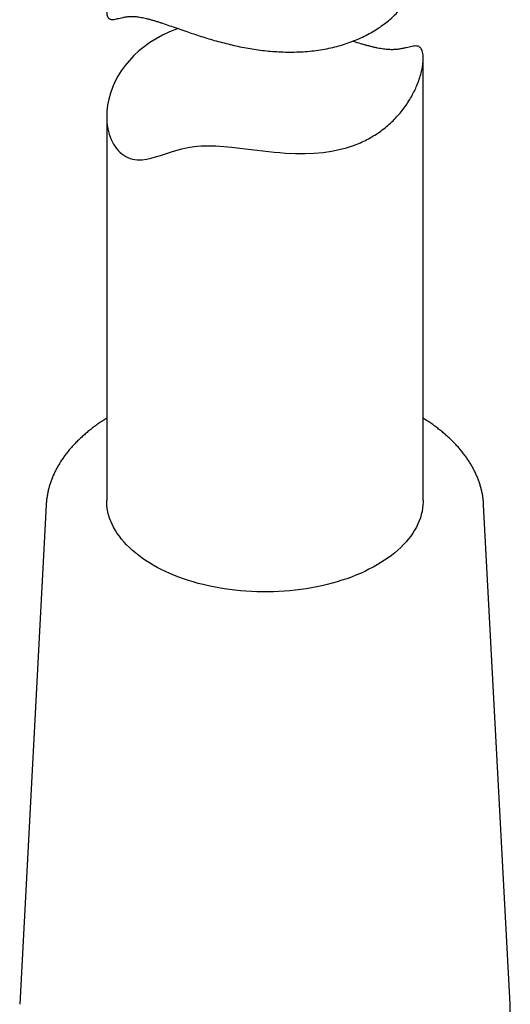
# Model space of a CAD drawing. Header units: millimetres. Extents: x 8 to 552, y 12 to 759.
# Tile 32 of 55: x 495 to 518, y 90 to 136. Entities that reach past the tile are written whole.
import ezdxf

# ---------------------------------------------------------------- set-up
doc = ezdxf.new("R2010")
doc.units = ezdxf.units.MM

msp = doc.modelspace()

# ---------------------------------------------------------------- linework, layer by layer
at = {"color": 7, "linetype": 'Continuous', "lineweight": 30}
for p, q in [((513.652, 113.685), (513.652, 134.631)), ((498.652, 131.88), (498.652, 113.685)), ((495.786, 113.478), (494.53, 89.821)), ((517.774, 89.821), (516.517, 113.478)), ((494.529, 89.817), (494.53, 89.821))]:
    msp.add_line(p, q, dxfattribs=at)
at = {"color": 7, "linetype": 'Continuous', "lineweight": 30, "flags": 128}
for points in [[(502.033, 136.037), (501.967, 136.015), (501.63, 135.879), (501.305, 135.726), (500.994, 135.557), (500.698, 135.372), (500.431, 135.181), (500.179, 134.978), (499.944, 134.761), (499.726, 134.533), (499.526, 134.293), (499.346, 134.044), (499.185, 133.787), (499.044, 133.522), (498.924, 133.25), (498.826, 132.974), (498.748, 132.694), (498.693, 132.412), (498.661, 132.128), (498.652, 131.845), (498.667, 131.567), (498.707, 131.296), (498.771, 131.035), (498.861, 130.789), (498.975, 130.563), (499.113, 130.359), (499.191, 130.267), (499.274, 130.182), (499.364, 130.104), (499.458, 130.035), (499.555, 129.976), (499.656, 129.926), (499.761, 129.884), (499.87, 129.853), (499.982, 129.83), (500.097, 129.818), (500.214, 129.816), (500.333, 129.822), (500.54, 129.852), (500.753, 129.9), (500.971, 129.962), (501.198, 130.033), (501.433, 130.11), (501.679, 130.189), (501.937, 130.266), (502.211, 130.338), (502.497, 130.4), (502.802, 130.449), (502.963, 130.467), (503.128, 130.48), (503.3, 130.488), (503.477, 130.491), (503.653, 130.489), (503.832, 130.482), (504.015, 130.471), (504.201, 130.458), (504.582, 130.421), (504.969, 130.377), (505.237, 130.343), (505.506, 130.31), (505.777, 130.276), (506.047, 130.243), (506.32, 130.213), (506.591, 130.185), (506.863, 130.161), (507.134, 130.142), (507.6, 130.12), (508.063, 130.118), (508.492, 130.135), (508.915, 130.173), (509.313, 130.23), (509.667, 130.302), (510.012, 130.393), (510.349, 130.503), (510.675, 130.633), (510.675, 130.633)], [(513.652, 113.685), (513.651, 113.617), (513.642, 113.466), (513.624, 113.315), (513.597, 113.165), (513.561, 113.015), (513.516, 112.866), (513.462, 112.718), (513.399, 112.571), (513.327, 112.426), (513.247, 112.282), (513.158, 112.14), (513.06, 112), (512.954, 111.862), (512.84, 111.726), (512.717, 111.592), (512.587, 111.461), (512.448, 111.333), (512.302, 111.208), (512.149, 111.085), (511.988, 110.966), (511.82, 110.85), (511.645, 110.738), (511.464, 110.629), (511.275, 110.524), (511.081, 110.422), (510.881, 110.325), (510.675, 110.232), (510.463, 110.143), (510.247, 110.058), (510.025, 109.978), (509.798, 109.902), (509.567, 109.831), (509.332, 109.764), (509.093, 109.703), (508.851, 109.646), (508.605, 109.594), (508.356, 109.547), (508.105, 109.505), (507.851, 109.468), (507.595, 109.437), (507.337, 109.41), (507.078, 109.389), (506.817, 109.373), (506.556, 109.362), (506.295, 109.356), (506.033, 109.356), (505.771, 109.361), (505.51, 109.371), (505.25, 109.387), (504.99, 109.408), (504.732, 109.434), (504.476, 109.465), (504.222, 109.501), (503.97, 109.543), (503.721, 109.589), (503.475, 109.641), (503.232, 109.697), (502.993, 109.758), (502.758, 109.824), (502.526, 109.895), (502.299, 109.97), (502.077, 110.05), (501.86, 110.135), (501.648, 110.223), (501.441, 110.316), (501.24, 110.413), (501.046, 110.514), (500.857, 110.619), (500.675, 110.727), (500.499, 110.839), (500.331, 110.955), (500.169, 111.074), (500.015, 111.196), (499.868, 111.321), (499.729, 111.449), (499.598, 111.58), (499.475, 111.713), (499.359, 111.849), (499.253, 111.987), (499.154, 112.127), (499.064, 112.269), (498.983, 112.413), (498.91, 112.558), (498.847, 112.704), (498.792, 112.852), (498.746, 113.001), (498.709, 113.151), (498.681, 113.301), (498.662, 113.452), (498.653, 113.603), (498.652, 113.685)]]:
    msp.add_lwpolyline(points, dxfattribs=at)
at = {"color": 7, "linetype": 'Continuous', "lineweight": 30}
for points, knots in [([(498.653, 136.881), (498.653, 136.841), (498.655, 136.755), (498.675, 136.654), (498.707, 136.573), (498.751, 136.518), (498.806, 136.484), (498.874, 136.467), (498.956, 136.467), (499.055, 136.482), (499.165, 136.507), (499.287, 136.537), (499.424, 136.567), (499.575, 136.594), (499.744, 136.612), (499.902, 136.614), (500.043, 136.604), (500.158, 136.59), (500.279, 136.571), (500.407, 136.546), (500.541, 136.515), (500.683, 136.478), (500.83, 136.437), (500.983, 136.391), (501.139, 136.342), (501.352, 136.272), (501.633, 136.177), (501.987, 136.053), (502.342, 135.93), (502.693, 135.811), (503.037, 135.697), (503.391, 135.586), (503.753, 135.479), (504.121, 135.378), (504.495, 135.284), (504.874, 135.198), (505.256, 135.123), (505.642, 135.058), (506.03, 135.004), (506.421, 134.964), (506.821, 134.936), (507.23, 134.923), (507.648, 134.927), (508.063, 134.948), (508.474, 134.988), (508.88, 135.047), (509.271, 135.123), (509.647, 135.216), (510.007, 135.325), (510.356, 135.45), (510.695, 135.593), (511.02, 135.753), (511.327, 135.926), (511.614, 136.111), (511.881, 136.307), (512.134, 136.517), (512.369, 136.738), (512.587, 136.972), (512.786, 137.215), (512.967, 137.468), (513.127, 137.728), (513.268, 137.996), (513.387, 138.27), (513.486, 138.547), (513.562, 138.828), (513.616, 139.111), (513.647, 139.375), (513.649, 139.541), (513.65, 139.614)], [0, 0, 0, 0, 0.011848, 0.025871, 0.039582, 0.053387, 0.067269, 0.081206, 0.097464, 0.113786, 0.130135, 0.146561, 0.163007, 0.179536, 0.196103, 0.212759, 0.221528, 0.230297, 0.239137, 0.247976, 0.256894, 0.265811, 0.274804, 0.283796, 0.292551, 0.301305, 0.318932, 0.33668, 0.354529, 0.37007, 0.385711, 0.401403, 0.417186, 0.433014, 0.448886, 0.464694, 0.480586, 0.49652, 0.512533, 0.528589, 0.544683, 0.561954, 0.579332, 0.596767, 0.614315, 0.631923, 0.649594, 0.666311, 0.683133, 0.70001, 0.716994, 0.734035, 0.751133, 0.767466, 0.783895, 0.800374, 0.816948, 0.833573, 0.850246, 0.866924, 0.883697, 0.900519, 0.917436, 0.934403, 0.951418, 0.968693, 0.986078, 1, 1, 1, 1]), ([(510.675, 130.633), (510.78, 130.681), (510.991, 130.778), (511.29, 130.947), (511.577, 131.133), (511.848, 131.337), (512.104, 131.558), (512.339, 131.79), (512.556, 132.033), (512.753, 132.284), (512.933, 132.543), (513.094, 132.809), (513.236, 133.078), (513.362, 133.358), (513.469, 133.644), (513.541, 133.883), (513.585, 134.069), (513.612, 134.205), (513.632, 134.337), (513.648, 134.483), (513.654, 134.638), (513.646, 134.794), (513.623, 134.928), (513.587, 135.036), (513.537, 135.115), (513.478, 135.168), (513.408, 135.201), (513.324, 135.215), (513.226, 135.212), (513.112, 135.194), (512.986, 135.166), (512.848, 135.132), (512.697, 135.097), (512.53, 135.065), (512.346, 135.043), (512.175, 135.036), (512.024, 135.041), (511.901, 135.051), (511.772, 135.066), (511.636, 135.088), (511.494, 135.114), (511.344, 135.146), (511.189, 135.183), (511.029, 135.224), (510.866, 135.269), (510.642, 135.332), (510.455, 135.387), (510.317, 135.429), (510.302, 135.434)], [0, 0, 0, 0, 0.026204, 0.052584, 0.079058, 0.10571, 0.132452, 0.159286, 0.185436, 0.211732, 0.238101, 0.264606, 0.291185, 0.317836, 0.347049, 0.376391, 0.39115, 0.405909, 0.420771, 0.435633, 0.457711, 0.47992, 0.502296, 0.524855, 0.546913, 0.569121, 0.591454, 0.613873, 0.640028, 0.666286, 0.692586, 0.719011, 0.745467, 0.772057, 0.798709, 0.825503, 0.83961, 0.853717, 0.867937, 0.882157, 0.896503, 0.910849, 0.925315, 0.939781, 0.953864, 0.967947, 0.996305, 1, 1, 1, 1]), ([(498.652, 117.577), (498.622, 117.559), (498.525, 117.499), (498.365, 117.393), (498.173, 117.259), (497.987, 117.122), (497.807, 116.982), (497.635, 116.838), (497.469, 116.691), (497.31, 116.542), (497.159, 116.389), (497.014, 116.234), (496.877, 116.076), (496.748, 115.916), (496.627, 115.753), (496.513, 115.589), (496.407, 115.422), (496.31, 115.254), (496.22, 115.084), (496.139, 114.912), (496.066, 114.74), (496.001, 114.566), (495.944, 114.392), (495.896, 114.217), (495.856, 114.041), (495.824, 113.864), (495.802, 113.688), (495.789, 113.559), (495.787, 113.489), (495.786, 113.479)], [0, 0, 0, 0, 0.0169893, 0.0567253, 0.0964609, 0.1361909, 0.1759099, 0.2156115, 0.2552882, 0.2949318, 0.3345331, 0.3740822, 0.4135686, 0.4529813, 0.4923092, 0.5315413, 0.5706676, 0.6096789, 0.6485677, 0.6873285, 0.7259583, 0.764457, 0.8028274, 0.8410757, 0.8792111, 0.917246, 0.9551953, 0.9930766, 1, 1, 1, 1]), ([(516.516, 113.48), (516.514, 113.519), (516.509, 113.618), (516.491, 113.775), (516.464, 113.951), (516.428, 114.126), (516.385, 114.301), (516.333, 114.475), (516.273, 114.647), (516.205, 114.819), (516.128, 114.99), (516.044, 115.159), (515.952, 115.327), (515.851, 115.493), (515.743, 115.658), (515.627, 115.821), (515.503, 115.981), (515.372, 116.14), (515.233, 116.296), (515.086, 116.449), (514.932, 116.6), (514.771, 116.748), (514.603, 116.893), (514.429, 117.035), (514.247, 117.174), (514.06, 117.31), (513.865, 117.442), (513.729, 117.531), (513.656, 117.575), (513.652, 117.577)], [0, 0, 0, 0, 0.025558, 0.063371, 0.101215, 0.139112, 0.177079, 0.215134, 0.253289, 0.291557, 0.329946, 0.36846, 0.407101, 0.445869, 0.48476, 0.523768, 0.562886, 0.602105, 0.641414, 0.680804, 0.720263, 0.759782, 0.79935, 0.838958, 0.878597, 0.91826, 0.957939, 0.997629, 1, 1, 1, 1]), ([(513.063, 84.015), (513.107, 84.034), (513.234, 84.09), (513.44, 84.186), (513.68, 84.303), (513.915, 84.424), (514.145, 84.549), (514.368, 84.678), (514.586, 84.81), (514.798, 84.946), (515.004, 85.086), (515.204, 85.229), (515.397, 85.375), (515.584, 85.524), (515.764, 85.677), (515.937, 85.832), (516.103, 85.991), (516.261, 86.152), (516.413, 86.316), (516.557, 86.482), (516.693, 86.651), (516.822, 86.822), (516.943, 86.995), (517.056, 87.17), (517.161, 87.347), (517.258, 87.526), (517.347, 87.706), (517.427, 87.887), (517.5, 88.069), (517.564, 88.252), (517.62, 88.437), (517.667, 88.621), (517.706, 88.807), (517.737, 88.993), (517.76, 89.179), (517.774, 89.365), (517.78, 89.551), (517.78, 89.703), (517.774, 89.792), (517.773, 89.819)], [0, 0, 0, 0, 0.014883, 0.043066, 0.071259, 0.099459, 0.127667, 0.155881, 0.184099, 0.212321, 0.240544, 0.268765, 0.296982, 0.32519, 0.353387, 0.381567, 0.409727, 0.43786, 0.465961, 0.494024, 0.522043, 0.550012, 0.577923, 0.605771, 0.633551, 0.661258, 0.688888, 0.716438, 0.743909, 0.7713, 0.798614, 0.825856, 0.85303, 0.880146, 0.907212, 0.934239, 0.961238, 0.988222, 1, 1, 1, 1])]:
    msp.add_open_spline(points, degree=3, knots=knots, dxfattribs=at)

doc.saveas('drawing.dxf')
